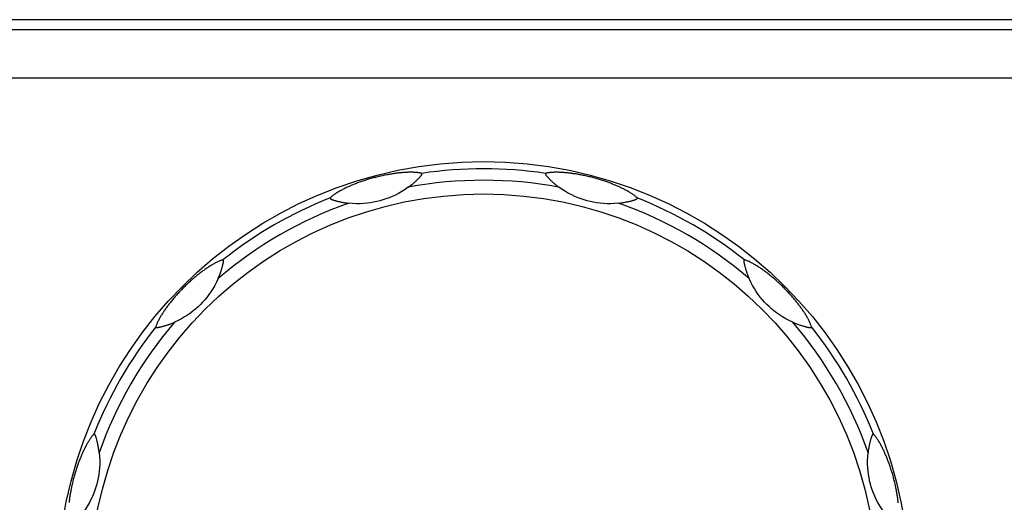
# Model space of a CAD drawing. Header units: millimetres. Extents: x 2431 to 3770, y -315 to 702.
# Tile 32 of 44: x 2878 to 2920, y -95 to -74. Entities that reach past the tile are written whole.
import ezdxf

# ---------------------------------------------------------------- set-up
doc = ezdxf.new("R2010")
doc.units = ezdxf.units.MM
doc.header["$LTSCALE"] = 65.395
doc.layers.add('5005-350G010DXF_CONTINUOUS_LINE', color=7, linetype='CONTINUOUS')
doc.layers.add('63FP-AG11570DXF_CONTINUOUS_LINE', color=7, linetype='CONTINUOUS')

msp = doc.modelspace()

# ---------------------------------------------------------------- linework, layer by layer
at = {"layer": '5005-350G010DXF_CONTINUOUS_LINE', "color": 7, "linetype": 'Continuous'}
for points in [[(2895.276, -80.952), (2895.252, -80.945), (2895.226, -80.939), (2895.199, -80.933), (2895.171, -80.928), (2895.141, -80.924), (2895.11, -80.92), (2895.079, -80.916), (2895.046, -80.913), (2895.013, -80.911), (2894.98, -80.909), (2894.946, -80.907), (2894.911, -80.906), (2894.876, -80.905), (2894.84, -80.904), (2894.804, -80.904), (2894.768, -80.905), (2894.731, -80.905), (2894.694, -80.906), (2894.657, -80.908), (2894.62, -80.91), (2894.582, -80.912), (2894.544, -80.914), (2894.506, -80.917), (2894.468, -80.92), (2894.43, -80.923), (2894.391, -80.926), (2894.353, -80.93), (2894.314, -80.934), (2894.275, -80.938), (2894.236, -80.943), (2894.197, -80.948), (2894.158, -80.953), (2894.118, -80.959), (2894.077, -80.964), (2894.037, -80.971), (2893.996, -80.977), (2893.954, -80.984), (2893.912, -80.991), (2893.87, -80.998), (2893.826, -81.006), (2893.783, -81.014), (2893.738, -81.023), (2893.693, -81.032), (2893.647, -81.042), (2893.6, -81.052), (2893.553, -81.062), (2893.506, -81.073), (2893.459, -81.084), (2893.412, -81.095), (2893.365, -81.107), (2893.318, -81.119), (2893.271, -81.131), (2893.224, -81.144), (2893.175, -81.157), (2893.126, -81.171), (2893.076, -81.186), (2893.025, -81.201), (2892.976, -81.216), (2892.926, -81.232), (2892.877, -81.247), (2892.829, -81.263), (2892.782, -81.279), (2892.736, -81.295), (2892.692, -81.31), (2892.648, -81.326), (2892.605, -81.342), (2892.563, -81.357), (2892.521, -81.373), (2892.48, -81.389), (2892.44, -81.405), (2892.401, -81.421), (2892.362, -81.437), (2892.323, -81.453), (2892.285, -81.469), (2892.248, -81.485), (2892.211, -81.501), (2892.174, -81.518), (2892.138, -81.535), (2892.102, -81.551), (2892.066, -81.568), (2892.031, -81.586), (2891.996, -81.603), (2891.961, -81.621), (2891.926, -81.639), (2891.892, -81.657), (2891.858, -81.675), (2891.825, -81.693), (2891.792, -81.712), (2891.76, -81.731), (2891.728, -81.75), (2891.696, -81.769), (2891.665, -81.788), (2891.635, -81.808), (2891.605, -81.828), (2891.576, -81.848), (2891.548, -81.868), (2891.522, -81.888), (2891.496, -81.908), (2891.471, -81.929), (2891.449, -81.949), (2891.427, -81.968), (2891.408, -81.988)], [(2894.709, -81.538), (2894.748, -81.509), (2894.784, -81.481), (2894.819, -81.454), (2894.853, -81.427), (2894.884, -81.401), (2894.914, -81.376), (2894.943, -81.351), (2894.97, -81.327), (2894.995, -81.304), (2895.02, -81.282), (2895.043, -81.26), (2895.065, -81.24), (2895.086, -81.22), (2895.105, -81.201), (2895.124, -81.182), (2895.141, -81.165), (2895.157, -81.149), (2895.172, -81.133), (2895.186, -81.118), (2895.2, -81.104), (2895.212, -81.091), (2895.222, -81.079), (2895.232, -81.068), (2895.241, -81.057), (2895.25, -81.047), (2895.257, -81.038), (2895.264, -81.029), (2895.27, -81.02), (2895.275, -81.011), (2895.28, -81.003), (2895.283, -80.995), (2895.286, -80.989), (2895.288, -80.983), (2895.288, -80.978), (2895.288, -80.973), (2895.288, -80.969), (2895.288, -80.966), (2895.287, -80.963), (2895.286, -80.961), (2895.284, -80.959), (2895.283, -80.957), (2895.282, -80.955), (2895.28, -80.954), (2895.278, -80.953), (2895.276, -80.952)], [(2900.51, -80.952), (2900.509, -80.952), (2900.507, -80.953), (2900.506, -80.955), (2900.504, -80.956), (2900.503, -80.958), (2900.502, -80.96), (2900.501, -80.962), (2900.5, -80.964), (2900.5, -80.967), (2900.5, -80.97), (2900.5, -80.973), (2900.5, -80.977), (2900.502, -80.982), (2900.504, -80.988), (2900.506, -80.993), (2900.509, -81), (2900.513, -81.006), (2900.518, -81.013), (2900.523, -81.021), (2900.528, -81.028), (2900.535, -81.036), (2900.542, -81.045), (2900.55, -81.055), (2900.559, -81.066), (2900.569, -81.077), (2900.579, -81.089), (2900.591, -81.102), (2900.603, -81.116), (2900.617, -81.13), (2900.63, -81.145), (2900.644, -81.159), (2900.658, -81.174), (2900.673, -81.189), (2900.688, -81.204), (2900.704, -81.22), (2900.72, -81.236), (2900.737, -81.252), (2900.754, -81.269), (2900.772, -81.285), (2900.79, -81.302), (2900.808, -81.319), (2900.827, -81.335), (2900.845, -81.352), (2900.864, -81.368), (2900.884, -81.385), (2900.903, -81.401), (2900.923, -81.418), (2900.943, -81.434), (2900.963, -81.451), (2900.984, -81.467), (2901.006, -81.485), (2901.029, -81.502), (2901.053, -81.52), (2901.077, -81.538)], [(2904.379, -81.988), (2904.361, -81.97), (2904.342, -81.952), (2904.321, -81.934), (2904.299, -81.915), (2904.276, -81.897), (2904.251, -81.878), (2904.225, -81.859), (2904.199, -81.84), (2904.171, -81.821), (2904.143, -81.803), (2904.115, -81.784), (2904.085, -81.766), (2904.055, -81.747), (2904.025, -81.729), (2903.994, -81.711), (2903.962, -81.693), (2903.93, -81.676), (2903.897, -81.658), (2903.864, -81.641), (2903.831, -81.623), (2903.797, -81.606), (2903.764, -81.589), (2903.729, -81.573), (2903.695, -81.556), (2903.66, -81.54), (2903.625, -81.524), (2903.59, -81.508), (2903.554, -81.492), (2903.519, -81.476), (2903.483, -81.461), (2903.446, -81.446), (2903.409, -81.43), (2903.372, -81.415), (2903.334, -81.4), (2903.296, -81.385), (2903.257, -81.37), (2903.218, -81.355), (2903.178, -81.34), (2903.137, -81.325), (2903.096, -81.311), (2903.054, -81.296), (2903.011, -81.281), (2902.967, -81.266), (2902.923, -81.252), (2902.877, -81.237), (2902.831, -81.222), (2902.785, -81.208), (2902.738, -81.194), (2902.692, -81.18), (2902.646, -81.167), (2902.599, -81.154), (2902.552, -81.141), (2902.505, -81.129), (2902.456, -81.116), (2902.407, -81.103), (2902.356, -81.091), (2902.305, -81.079), (2902.254, -81.067), (2902.203, -81.056), (2902.153, -81.045), (2902.104, -81.034), (2902.055, -81.025), (2902.008, -81.015), (2901.961, -81.006), (2901.915, -80.998), (2901.87, -80.99), (2901.826, -80.983), (2901.782, -80.976), (2901.739, -80.969), (2901.696, -80.963), (2901.654, -80.957), (2901.612, -80.951), (2901.571, -80.946), (2901.53, -80.941), (2901.49, -80.936), (2901.449, -80.932), (2901.409, -80.928), (2901.37, -80.924), (2901.33, -80.921), (2901.291, -80.917), (2901.251, -80.915), (2901.212, -80.912), (2901.173, -80.91), (2901.134, -80.908), (2901.096, -80.907), (2901.057, -80.905), (2901.019, -80.905), (2900.981, -80.904), (2900.944, -80.905), (2900.907, -80.905), (2900.87, -80.906), (2900.833, -80.907), (2900.797, -80.909), (2900.762, -80.912), (2900.726, -80.914), (2900.692, -80.918), (2900.659, -80.922), (2900.626, -80.927), (2900.595, -80.932), (2900.566, -80.938), (2900.537, -80.944), (2900.51, -80.952)], [(2894.709, -81.538), (2894.572, -81.634), (2894.436, -81.72), (2894.3, -81.797), (2894.165, -81.867), (2894.03, -81.93), (2893.897, -81.985), (2893.767, -82.033), (2893.638, -82.075), (2893.508, -82.113), (2893.378, -82.145), (2893.246, -82.172), (2893.11, -82.195), (2892.968, -82.213), (2892.822, -82.226), (2892.671, -82.233), (2892.517, -82.233), (2892.357, -82.227), (2892.192, -82.213)], [(2903.595, -82.212), (2903.428, -82.227), (2903.267, -82.233), (2903.111, -82.233), (2902.959, -82.225), (2902.811, -82.212), (2902.668, -82.194), (2902.531, -82.17), (2902.398, -82.142), (2902.267, -82.11), (2902.138, -82.072), (2902.01, -82.03), (2901.881, -81.982), (2901.749, -81.926), (2901.616, -81.864), (2901.482, -81.795), (2901.348, -81.718), (2901.213, -81.633), (2901.077, -81.538)], [(2891.408, -81.988), (2891.407, -81.99), (2891.406, -81.991), (2891.405, -81.993), (2891.405, -81.995), (2891.404, -81.997), (2891.404, -81.999), (2891.405, -82.002), (2891.405, -82.004), (2891.406, -82.006), (2891.408, -82.009), (2891.409, -82.012), (2891.412, -82.016), (2891.416, -82.019), (2891.42, -82.023), (2891.425, -82.026), (2891.431, -82.03), (2891.438, -82.034), (2891.445, -82.038), (2891.453, -82.042), (2891.462, -82.045), (2891.471, -82.049), (2891.482, -82.054), (2891.494, -82.058), (2891.507, -82.063), (2891.521, -82.068), (2891.536, -82.073), (2891.553, -82.078), (2891.57, -82.084), (2891.589, -82.09), (2891.608, -82.095), (2891.627, -82.101), (2891.647, -82.107), (2891.667, -82.112), (2891.688, -82.118), (2891.71, -82.124), (2891.732, -82.129), (2891.754, -82.135), (2891.778, -82.141), (2891.801, -82.146), (2891.825, -82.152), (2891.849, -82.157), (2891.874, -82.162), (2891.898, -82.167), (2891.923, -82.172), (2891.948, -82.177), (2891.973, -82.181), (2891.998, -82.186), (2892.023, -82.19), (2892.05, -82.194), (2892.076, -82.198), (2892.104, -82.202), (2892.132, -82.205), (2892.162, -82.209), (2892.192, -82.213)], [(2903.595, -82.212), (2903.642, -82.207), (2903.688, -82.201), (2903.732, -82.195), (2903.774, -82.188), (2903.815, -82.181), (2903.853, -82.174), (2903.89, -82.167), (2903.926, -82.16), (2903.959, -82.153), (2903.992, -82.146), (2904.022, -82.139), (2904.052, -82.132), (2904.08, -82.125), (2904.106, -82.118), (2904.131, -82.112), (2904.155, -82.105), (2904.177, -82.099), (2904.198, -82.093), (2904.218, -82.088), (2904.236, -82.082), (2904.253, -82.077), (2904.268, -82.072), (2904.283, -82.067), (2904.296, -82.062), (2904.308, -82.058), (2904.319, -82.053), (2904.329, -82.049), (2904.339, -82.044), (2904.348, -82.039), (2904.356, -82.034), (2904.363, -82.03), (2904.369, -82.025), (2904.373, -82.021), (2904.376, -82.017), (2904.379, -82.013), (2904.38, -82.009), (2904.381, -82.006), (2904.382, -82.003), (2904.382, -82.001), (2904.382, -81.998), (2904.382, -81.996), (2904.382, -81.994), (2904.381, -81.992), (2904.38, -81.99), (2904.379, -81.988)], [(2886.875, -84.605), (2886.851, -84.612), (2886.825, -84.619), (2886.799, -84.628), (2886.772, -84.638), (2886.744, -84.649), (2886.715, -84.661), (2886.686, -84.673), (2886.657, -84.687), (2886.627, -84.701), (2886.597, -84.716), (2886.566, -84.732), (2886.536, -84.748), (2886.505, -84.765), (2886.474, -84.782), (2886.442, -84.8), (2886.411, -84.819), (2886.38, -84.838), (2886.348, -84.857), (2886.317, -84.877), (2886.285, -84.897), (2886.254, -84.918), (2886.222, -84.939), (2886.19, -84.96), (2886.159, -84.982), (2886.127, -85.004), (2886.096, -85.026), (2886.064, -85.048), (2886.033, -85.071), (2886.002, -85.094), (2885.97, -85.118), (2885.939, -85.142), (2885.907, -85.166), (2885.875, -85.191), (2885.843, -85.216), (2885.811, -85.241), (2885.779, -85.268), (2885.746, -85.294), (2885.713, -85.321), (2885.68, -85.349), (2885.647, -85.377), (2885.613, -85.406), (2885.579, -85.436), (2885.544, -85.467), (2885.509, -85.498), (2885.474, -85.53), (2885.438, -85.563), (2885.402, -85.596), (2885.367, -85.629), (2885.332, -85.662), (2885.298, -85.695), (2885.263, -85.729), (2885.228, -85.763), (2885.194, -85.798), (2885.158, -85.834), (2885.123, -85.871), (2885.086, -85.909), (2885.05, -85.946), (2885.015, -85.985), (2884.979, -86.023), (2884.945, -86.061), (2884.911, -86.098), (2884.879, -86.136), (2884.847, -86.172), (2884.816, -86.208), (2884.786, -86.244), (2884.756, -86.279), (2884.728, -86.313), (2884.7, -86.348), (2884.672, -86.382), (2884.645, -86.416), (2884.619, -86.449), (2884.593, -86.482), (2884.568, -86.516), (2884.543, -86.548), (2884.519, -86.581), (2884.495, -86.614), (2884.472, -86.647), (2884.449, -86.679), (2884.426, -86.712), (2884.404, -86.744), (2884.381, -86.777), (2884.36, -86.81), (2884.338, -86.842), (2884.317, -86.875), (2884.297, -86.908), (2884.276, -86.94), (2884.257, -86.973), (2884.238, -87.006), (2884.219, -87.038), (2884.201, -87.071), (2884.183, -87.103), (2884.166, -87.135), (2884.15, -87.168), (2884.134, -87.2), (2884.119, -87.231), (2884.105, -87.263), (2884.092, -87.294), (2884.079, -87.324), (2884.068, -87.354), (2884.059, -87.382), (2884.05, -87.41), (2884.043, -87.437)], [(2886.677, -85.396), (2886.696, -85.352), (2886.714, -85.31), (2886.73, -85.268), (2886.746, -85.229), (2886.76, -85.19), (2886.773, -85.153), (2886.786, -85.118), (2886.797, -85.084), (2886.808, -85.051), (2886.818, -85.019), (2886.827, -84.989), (2886.836, -84.96), (2886.844, -84.933), (2886.851, -84.906), (2886.858, -84.881), (2886.864, -84.858), (2886.87, -84.835), (2886.876, -84.814), (2886.88, -84.794), (2886.885, -84.776), (2886.889, -84.758), (2886.892, -84.742), (2886.895, -84.728), (2886.897, -84.714), (2886.9, -84.701), (2886.901, -84.689), (2886.903, -84.678), (2886.903, -84.667), (2886.904, -84.657), (2886.904, -84.648), (2886.903, -84.64), (2886.902, -84.632), (2886.9, -84.626), (2886.898, -84.622), (2886.896, -84.618), (2886.894, -84.615), (2886.892, -84.612), (2886.89, -84.61), (2886.888, -84.609), (2886.886, -84.607), (2886.884, -84.606), (2886.882, -84.606), (2886.879, -84.605), (2886.877, -84.605), (2886.875, -84.605)], [(2908.911, -84.605), (2908.91, -84.605), (2908.908, -84.605), (2908.906, -84.605), (2908.904, -84.606), (2908.902, -84.607), (2908.9, -84.608), (2908.899, -84.609), (2908.897, -84.611), (2908.895, -84.613), (2908.893, -84.616), (2908.891, -84.619), (2908.89, -84.623), (2908.889, -84.627), (2908.888, -84.633), (2908.887, -84.639), (2908.887, -84.646), (2908.887, -84.654), (2908.887, -84.663), (2908.888, -84.671), (2908.889, -84.681), (2908.89, -84.691), (2908.892, -84.702), (2908.894, -84.715), (2908.897, -84.728), (2908.899, -84.743), (2908.903, -84.759), (2908.906, -84.776), (2908.91, -84.794), (2908.914, -84.813), (2908.919, -84.833), (2908.924, -84.852), (2908.929, -84.872), (2908.934, -84.892), (2908.939, -84.913), (2908.945, -84.934), (2908.951, -84.956), (2908.958, -84.979), (2908.964, -85.002), (2908.971, -85.025), (2908.979, -85.048), (2908.986, -85.072), (2908.994, -85.096), (2909.002, -85.119), (2909.01, -85.143), (2909.018, -85.167), (2909.027, -85.191), (2909.036, -85.215), (2909.045, -85.239), (2909.054, -85.264), (2909.064, -85.289), (2909.075, -85.315), (2909.086, -85.341), (2909.097, -85.368), (2909.109, -85.396)], [(2911.744, -87.437), (2911.737, -87.413), (2911.73, -87.388), (2911.721, -87.361), (2911.711, -87.334), (2911.7, -87.306), (2911.688, -87.278), (2911.675, -87.248), (2911.662, -87.219), (2911.647, -87.189), (2911.632, -87.159), (2911.617, -87.128), (2911.601, -87.098), (2911.584, -87.067), (2911.566, -87.036), (2911.548, -87.005), (2911.53, -86.973), (2911.511, -86.942), (2911.492, -86.91), (2911.472, -86.879), (2911.452, -86.847), (2911.431, -86.816), (2911.41, -86.784), (2911.389, -86.753), (2911.367, -86.721), (2911.345, -86.69), (2911.323, -86.658), (2911.3, -86.627), (2911.278, -86.595), (2911.255, -86.564), (2911.231, -86.532), (2911.207, -86.501), (2911.183, -86.469), (2911.158, -86.437), (2911.133, -86.405), (2911.107, -86.373), (2911.081, -86.341), (2911.055, -86.308), (2911.027, -86.275), (2911, -86.242), (2910.971, -86.209), (2910.942, -86.175), (2910.913, -86.141), (2910.882, -86.106), (2910.851, -86.071), (2910.819, -86.036), (2910.786, -86), (2910.753, -85.965), (2910.72, -85.929), (2910.687, -85.894), (2910.653, -85.86), (2910.62, -85.825), (2910.585, -85.79), (2910.551, -85.756), (2910.515, -85.721), (2910.478, -85.685), (2910.44, -85.649), (2910.402, -85.613), (2910.364, -85.577), (2910.326, -85.542), (2910.288, -85.507), (2910.25, -85.474), (2910.213, -85.441), (2910.177, -85.409), (2910.141, -85.378), (2910.105, -85.348), (2910.07, -85.319), (2910.035, -85.29), (2910.001, -85.262), (2909.967, -85.234), (2909.933, -85.208), (2909.9, -85.181), (2909.866, -85.156), (2909.833, -85.13), (2909.8, -85.106), (2909.767, -85.081), (2909.735, -85.057), (2909.702, -85.034), (2909.67, -85.011), (2909.637, -84.988), (2909.604, -84.966), (2909.572, -84.944), (2909.539, -84.922), (2909.506, -84.9), (2909.474, -84.879), (2909.441, -84.859), (2909.408, -84.839), (2909.376, -84.819), (2909.343, -84.8), (2909.311, -84.781), (2909.278, -84.763), (2909.246, -84.746), (2909.213, -84.728), (2909.181, -84.712), (2909.149, -84.696), (2909.117, -84.681), (2909.086, -84.667), (2909.055, -84.654), (2909.025, -84.641), (2908.995, -84.63), (2908.966, -84.621), (2908.938, -84.612), (2908.911, -84.605)], [(2886.677, -85.396), (2886.606, -85.548), (2886.531, -85.691), (2886.452, -85.826), (2886.37, -85.954), (2886.285, -86.075), (2886.197, -86.19), (2886.109, -86.297), (2886.018, -86.398), (2885.924, -86.494), (2885.827, -86.588), (2885.727, -86.677), (2885.62, -86.765), (2885.507, -86.852), (2885.386, -86.936), (2885.26, -87.017), (2885.126, -87.095), (2884.984, -87.169), (2884.834, -87.239)], [(2910.952, -87.239), (2910.801, -87.168), (2910.658, -87.093), (2910.523, -87.015), (2910.395, -86.932), (2910.273, -86.847), (2910.159, -86.759), (2910.052, -86.671), (2909.951, -86.58), (2909.854, -86.487), (2909.761, -86.39), (2909.671, -86.289), (2909.584, -86.183), (2909.497, -86.069), (2909.413, -85.949), (2909.332, -85.822), (2909.254, -85.688), (2909.18, -85.546), (2909.109, -85.396)], [(2884.043, -87.437), (2884.043, -87.439), (2884.043, -87.441), (2884.043, -87.443), (2884.044, -87.444), (2884.045, -87.446), (2884.046, -87.448), (2884.047, -87.45), (2884.049, -87.452), (2884.051, -87.454), (2884.053, -87.456), (2884.056, -87.457), (2884.06, -87.459), (2884.065, -87.46), (2884.071, -87.461), (2884.077, -87.462), (2884.084, -87.462), (2884.092, -87.462), (2884.1, -87.461), (2884.109, -87.461), (2884.118, -87.46), (2884.129, -87.458), (2884.14, -87.457), (2884.152, -87.455), (2884.166, -87.452), (2884.181, -87.449), (2884.197, -87.446), (2884.214, -87.443), (2884.232, -87.439), (2884.251, -87.434), (2884.27, -87.43), (2884.29, -87.425), (2884.309, -87.42), (2884.33, -87.415), (2884.351, -87.409), (2884.372, -87.404), (2884.394, -87.398), (2884.417, -87.391), (2884.44, -87.384), (2884.463, -87.377), (2884.486, -87.37), (2884.51, -87.363), (2884.534, -87.355), (2884.557, -87.347), (2884.581, -87.339), (2884.605, -87.331), (2884.629, -87.322), (2884.653, -87.313), (2884.677, -87.304), (2884.702, -87.294), (2884.727, -87.285), (2884.753, -87.274), (2884.779, -87.263), (2884.806, -87.251), (2884.834, -87.239)], [(2910.952, -87.239), (2910.996, -87.258), (2911.039, -87.276), (2911.08, -87.293), (2911.12, -87.308), (2911.158, -87.322), (2911.195, -87.336), (2911.231, -87.348), (2911.265, -87.359), (2911.298, -87.37), (2911.329, -87.38), (2911.36, -87.389), (2911.388, -87.398), (2911.416, -87.406), (2911.442, -87.413), (2911.467, -87.42), (2911.491, -87.427), (2911.513, -87.433), (2911.535, -87.438), (2911.554, -87.443), (2911.573, -87.447), (2911.59, -87.451), (2911.606, -87.454), (2911.621, -87.457), (2911.635, -87.46), (2911.647, -87.462), (2911.659, -87.464), (2911.671, -87.465), (2911.682, -87.466), (2911.692, -87.466), (2911.701, -87.466), (2911.709, -87.465), (2911.716, -87.464), (2911.722, -87.462), (2911.727, -87.461), (2911.731, -87.458), (2911.734, -87.456), (2911.737, -87.454), (2911.739, -87.452), (2911.74, -87.45), (2911.741, -87.448), (2911.742, -87.446), (2911.743, -87.444), (2911.744, -87.442), (2911.744, -87.439), (2911.744, -87.437)], [(2881.426, -91.97), (2881.408, -91.988), (2881.39, -92.007), (2881.372, -92.027), (2881.353, -92.049), (2881.334, -92.073), (2881.315, -92.098), (2881.297, -92.123), (2881.278, -92.15), (2881.259, -92.177), (2881.241, -92.205), (2881.222, -92.234), (2881.204, -92.263), (2881.185, -92.293), (2881.167, -92.324), (2881.149, -92.355), (2881.131, -92.387), (2881.113, -92.419), (2881.096, -92.451), (2881.078, -92.484), (2881.061, -92.518), (2881.044, -92.551), (2881.027, -92.585), (2881.011, -92.619), (2880.994, -92.654), (2880.978, -92.689), (2880.962, -92.724), (2880.946, -92.759), (2880.93, -92.794), (2880.914, -92.83), (2880.899, -92.866), (2880.883, -92.903), (2880.868, -92.939), (2880.853, -92.977), (2880.838, -93.015), (2880.823, -93.053), (2880.808, -93.092), (2880.793, -93.131), (2880.778, -93.171), (2880.763, -93.212), (2880.748, -93.253), (2880.734, -93.295), (2880.719, -93.338), (2880.704, -93.382), (2880.689, -93.426), (2880.675, -93.472), (2880.66, -93.517), (2880.646, -93.564), (2880.632, -93.61), (2880.618, -93.657), (2880.605, -93.703), (2880.592, -93.749), (2880.579, -93.796), (2880.566, -93.844), (2880.554, -93.892), (2880.541, -93.942), (2880.529, -93.993), (2880.516, -94.044), (2880.505, -94.095), (2880.493, -94.146), (2880.482, -94.196), (2880.472, -94.245), (2880.462, -94.293), (2880.453, -94.341), (2880.444, -94.388), (2880.436, -94.433), (2880.428, -94.479), (2880.421, -94.523), (2880.413, -94.567), (2880.407, -94.61), (2880.4, -94.653), (2880.394, -94.695), (2880.389, -94.736), (2880.383, -94.778), (2880.378, -94.819), (2880.374, -94.859)], [(2881.65, -92.754), (2881.645, -92.706), (2881.639, -92.661), (2881.632, -92.617), (2881.626, -92.574), (2881.619, -92.534), (2881.612, -92.495), (2881.605, -92.458), (2881.598, -92.423), (2881.591, -92.389), (2881.584, -92.357), (2881.577, -92.326), (2881.57, -92.297), (2881.563, -92.269), (2881.556, -92.243), (2881.55, -92.218), (2881.543, -92.194), (2881.537, -92.172), (2881.531, -92.151), (2881.525, -92.131), (2881.52, -92.113), (2881.514, -92.096), (2881.509, -92.08), (2881.505, -92.066), (2881.5, -92.053), (2881.495, -92.041), (2881.491, -92.03), (2881.486, -92.019), (2881.482, -92.009), (2881.477, -92), (2881.472, -91.992), (2881.467, -91.986), (2881.463, -91.98), (2881.459, -91.976), (2881.454, -91.972), (2881.451, -91.97), (2881.447, -91.968), (2881.444, -91.967), (2881.441, -91.967), (2881.439, -91.966), (2881.436, -91.966), (2881.434, -91.967), (2881.432, -91.967), (2881.43, -91.968), (2881.428, -91.969), (2881.426, -91.97)], [(2914.36, -91.97), (2914.359, -91.969), (2914.358, -91.968), (2914.356, -91.967), (2914.354, -91.967), (2914.352, -91.967), (2914.35, -91.967), (2914.347, -91.967), (2914.345, -91.967), (2914.342, -91.968), (2914.339, -91.97), (2914.336, -91.972), (2914.333, -91.974), (2914.33, -91.978), (2914.326, -91.982), (2914.322, -91.987), (2914.319, -91.993), (2914.315, -92), (2914.311, -92.007), (2914.307, -92.015), (2914.303, -92.024), (2914.299, -92.034), (2914.295, -92.044), (2914.291, -92.056), (2914.286, -92.069), (2914.281, -92.083), (2914.276, -92.098), (2914.27, -92.115), (2914.265, -92.133), (2914.259, -92.151), (2914.253, -92.171), (2914.248, -92.19), (2914.242, -92.209), (2914.236, -92.229), (2914.231, -92.25), (2914.225, -92.272), (2914.219, -92.294), (2914.214, -92.317), (2914.208, -92.34), (2914.202, -92.363), (2914.197, -92.387), (2914.192, -92.412), (2914.186, -92.436), (2914.181, -92.46), (2914.177, -92.485), (2914.172, -92.51), (2914.167, -92.535), (2914.163, -92.56), (2914.159, -92.586), (2914.155, -92.612), (2914.151, -92.638), (2914.147, -92.666), (2914.143, -92.694), (2914.14, -92.724), (2914.136, -92.754)], [(2915.415, -94.876), (2915.41, -94.838), (2915.406, -94.799), (2915.401, -94.759), (2915.396, -94.72), (2915.39, -94.68), (2915.384, -94.64), (2915.378, -94.599), (2915.372, -94.558), (2915.365, -94.516), (2915.358, -94.474), (2915.35, -94.432), (2915.342, -94.389), (2915.334, -94.345), (2915.326, -94.3), (2915.316, -94.255), (2915.307, -94.209), (2915.297, -94.162), (2915.286, -94.115), (2915.276, -94.068), (2915.265, -94.021), (2915.253, -93.974), (2915.242, -93.927), (2915.23, -93.88), (2915.217, -93.833), (2915.205, -93.786), (2915.191, -93.738), (2915.177, -93.688), (2915.163, -93.638), (2915.148, -93.588), (2915.133, -93.538), (2915.117, -93.488), (2915.101, -93.439), (2915.086, -93.391), (2915.07, -93.345), (2915.054, -93.299), (2915.039, -93.254), (2915.023, -93.21), (2915.007, -93.167), (2914.991, -93.125), (2914.976, -93.083), (2914.96, -93.043), (2914.944, -93.002), (2914.928, -92.963), (2914.912, -92.924), (2914.896, -92.886), (2914.88, -92.848), (2914.864, -92.81), (2914.847, -92.773), (2914.831, -92.737), (2914.814, -92.7), (2914.797, -92.664), (2914.78, -92.629), (2914.763, -92.593), (2914.746, -92.558), (2914.728, -92.523), (2914.71, -92.488), (2914.692, -92.454), (2914.674, -92.421), (2914.656, -92.387), (2914.637, -92.354), (2914.618, -92.322), (2914.599, -92.29), (2914.58, -92.259), (2914.56, -92.228), (2914.541, -92.197), (2914.521, -92.168), (2914.501, -92.139), (2914.481, -92.111), (2914.461, -92.084), (2914.44, -92.058), (2914.42, -92.034), (2914.4, -92.011), (2914.38, -91.99), (2914.36, -91.97)], [(2881.65, -92.754), (2881.665, -92.921), (2881.671, -93.082), (2881.67, -93.238), (2881.663, -93.39), (2881.65, -93.538), (2881.631, -93.681), (2881.608, -93.818), (2881.58, -93.951), (2881.547, -94.081), (2881.51, -94.211), (2881.468, -94.339), (2881.419, -94.468), (2881.364, -94.6), (2881.302, -94.733), (2881.233, -94.866), (2881.156, -95.001), (2881.071, -95.136), (2880.976, -95.272)], [(2914.811, -95.271), (2914.715, -95.134), (2914.629, -94.998), (2914.551, -94.862), (2914.482, -94.727), (2914.419, -94.592), (2914.364, -94.459), (2914.315, -94.329), (2914.273, -94.2), (2914.236, -94.071), (2914.204, -93.94), (2914.177, -93.808), (2914.154, -93.672), (2914.136, -93.53), (2914.123, -93.384), (2914.116, -93.234), (2914.116, -93.079), (2914.122, -92.919), (2914.136, -92.754)]]:
    msp.add_lwpolyline(points, dxfattribs=at)
for radius in [18, 16.633]:
    msp.add_circle((2897.893, -98.455), radius, dxfattribs=at)
for radius, start, end in [(17.698, 81.497, 98.5028), (17.215, 79.3417, 100.6588), (17.215, 109.3417, 130.6585), (17.698, 111.497, 128.5028), (17.215, 49.3417, 70.6588), (17.698, 51.497, 68.5028), (17.215, 139.3417, 160.6588), (17.215, 19.3417, 40.6585), (17.698, 141.497, 158.5028), (17.698, 21.497, 38.5028)]:
    msp.add_arc((2897.893, -98.455), radius, start, end, dxfattribs=at)
at = {"layer": '63FP-AG11570DXF_CONTINUOUS_LINE', "color": 7, "linetype": 'Continuous'}
for p, q in [((2935.694, -74.455), (2508.093, -74.455)), ((2771.013, -74.874), (2935.135, -74.874)), ((2936.265, -76.927), (2771.103, -76.927))]:
    msp.add_line(p, q, dxfattribs=at)

doc.saveas('drawing.dxf')
